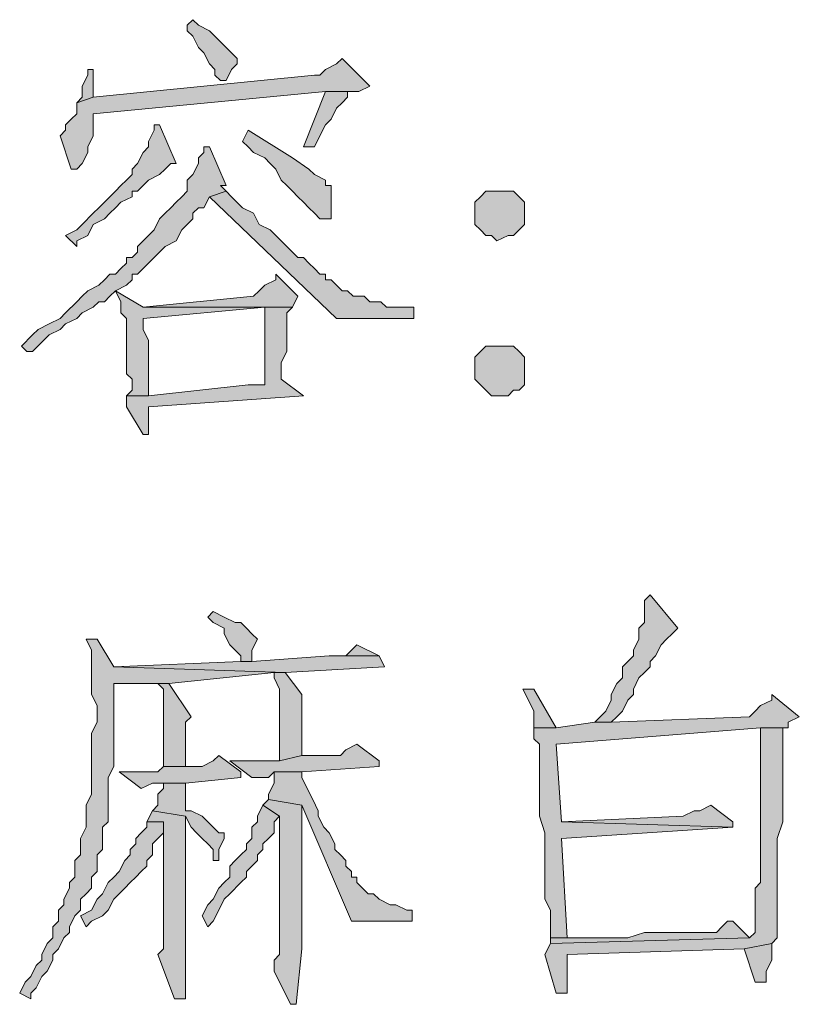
# Model space of a CAD drawing. Extents: x 566443 to 590371, y 3845226 to 3876576.
# Tile 44 of 221: x 586445.31 to 586451.28, y 3853877.87 to 3853885.41. Entities that reach past the tile are written whole.
import ezdxf

# ---------------------------------------------------------------- set-up
doc = ezdxf.new("R2010")
doc.units = 0
doc.layers.add('C00-00-00', color=7, linetype='CONTINUOUS')

msp = doc.modelspace()

# ---------------------------------------------------------------- hatches: boundary and pattern name
at = {"layer": 'C00-00-00'}
h = msp.add_hatch(color=256, dxfattribs=at)
h.dxf.hatch_style = 2
h.paths.add_polyline_path([(586446.6326, 3853885.4069), (586446.5902, 3853885.3646), (586446.5902, 3853885.3223), (586446.6326, 3853885.2799), (586446.6749, 3853885.1953), (586446.7172, 3853885.1529), (586446.7596, 3853885.0683), (586446.8019, 3853885.0259), (586446.8019, 3853884.9836), (586446.8442, 3853884.9413), (586446.8866, 3853884.9413), (586446.9289, 3853885.0259), (586446.9712, 3853885.0683), (586446.9712, 3853885.1106), (586446.9289, 3853885.1529), (586446.8866, 3853885.1953), (586446.8442, 3853885.2376), (586446.8019, 3853885.2799), (586446.7596, 3853885.3223), (586446.6749, 3853885.3646)])
h = msp.add_hatch(color=256, dxfattribs=at)
h.dxf.hatch_style = 2
h.paths.add_polyline_path([(586447.7756, 3853885.1106), (586447.7332, 3853885.0683), (586447.6486, 3853885.0259), (586447.6062, 3853884.9836), (586447.5639, 3853884.9836), (586445.8706, 3853884.8143), (586445.7436, 3853884.7719), (586445.7436, 3853884.6873), (586445.7012, 3853884.6449), (586445.6589, 3853884.6026), (586445.6589, 3853884.5603), (586445.6166, 3853884.5179), (586445.7012, 3853884.2639), (586445.7436, 3853884.2639), (586445.7859, 3853884.3063), (586445.8282, 3853884.3909), (586445.8282, 3853884.4333), (586445.8706, 3853884.5179), (586445.8706, 3853884.6873), (586447.6486, 3853884.8566), (586447.9026, 3853884.8566), (586447.9872, 3853884.8989)])
h = msp.add_hatch(color=256, dxfattribs=at)
h.dxf.hatch_style = 2
h.paths.add_polyline_path([(586445.8706, 3853885.0259), (586445.8282, 3853885.0259), (586445.8282, 3853884.9836), (586445.7859, 3853884.8989), (586445.7859, 3853884.8143), (586445.7436, 3853884.7719), (586445.8706, 3853884.8143)])
h = msp.add_hatch(color=256, dxfattribs=at)
h.dxf.hatch_style = 2
h.paths.add_polyline_path([(586447.9026, 3853884.8566), (586447.6486, 3853884.8566), (586447.4792, 3853884.4333), (586447.5639, 3853884.4333), (586447.6062, 3853884.5179), (586447.6486, 3853884.6026), (586447.6909, 3853884.6449), (586447.7332, 3853884.7296), (586447.7756, 3853884.7719), (586447.8179, 3853884.8143), (586447.8179, 3853884.8566)])
h = msp.add_hatch(color=256, dxfattribs=at)
h.dxf.hatch_style = 2
h.paths.add_polyline_path([(586446.3786, 3853884.6026), (586446.3362, 3853884.6026), (586446.3362, 3853884.5603), (586446.2939, 3853884.4756), (586446.2939, 3853884.4333), (586446.2516, 3853884.3909), (586446.2092, 3853884.3063), (586446.1669, 3853884.2639), (586446.1669, 3853884.2216), (586446.1246, 3853884.1793), (586446.0822, 3853884.1369), (586446.0399, 3853884.0946), (586445.9976, 3853884.0523), (586445.9552, 3853884.0099), (586445.9129, 3853883.9676), (586445.8706, 3853883.9253), (586445.7859, 3853883.8406), (586445.7436, 3853883.7983), (586445.6589, 3853883.7559), (586445.7436, 3853883.6713), (586445.7436, 3853883.7136), (586445.8282, 3853883.7559), (586445.8706, 3853883.8406), (586445.9552, 3853883.8829), (586445.9976, 3853883.9253), (586446.0399, 3853883.9676), (586446.0822, 3853884.0099), (586446.1669, 3853884.0523), (586446.1669, 3853884.0946), (586446.2092, 3853884.0946), (586446.2516, 3853884.1369), (586446.2939, 3853884.1793), (586446.3786, 3853884.2216), (586446.4209, 3853884.2639), (586446.4632, 3853884.3063), (586446.5056, 3853884.3063)])
h = msp.add_hatch(color=256, dxfattribs=at)
h.dxf.hatch_style = 2
h.paths.add_polyline_path([(586447.0559, 3853884.5603), (586447.0136, 3853884.4756), (586447.0559, 3853884.4333), (586447.0982, 3853884.3909), (586447.1829, 3853884.3486), (586447.2252, 3853884.3063), (586447.2676, 3853884.2639), (586447.3099, 3853884.1793), (586447.3522, 3853884.1369), (586447.3946, 3853884.0946), (586447.4369, 3853884.0523), (586447.4792, 3853884.0099), (586447.5216, 3853883.9676), (586447.5639, 3853883.9253), (586447.6062, 3853883.8829), (586447.6909, 3853883.8829), (586447.6909, 3853883.9676), (586447.6909, 3853884.1369), (586447.6486, 3853884.1369), (586447.6486, 3853884.1793), (586447.5639, 3853884.2216), (586447.5216, 3853884.2639), (586447.3946, 3853884.3486)])
h = msp.add_hatch(color=256, dxfattribs=at)
h.dxf.hatch_style = 2
h.paths.add_polyline_path([(586446.7596, 3853884.4333), (586446.7172, 3853884.4333), (586446.7172, 3853884.3909), (586446.6749, 3853884.3486), (586446.6749, 3853884.3063), (586446.6326, 3853884.2216), (586446.5902, 3853884.1793), (586446.5902, 3853884.0946), (586446.5479, 3853884.0523), (586446.5056, 3853884.0099), (586446.4632, 3853883.9676), (586446.4209, 3853883.9253), (586446.3786, 3853883.8829), (586446.3362, 3853883.7983), (586446.2939, 3853883.7559), (586446.2516, 3853883.7136), (586446.2092, 3853883.6713), (586446.2092, 3853883.6289), (586446.1669, 3853883.5866), (586446.1246, 3853883.5866), (586446.1246, 3853883.5443), (586446.0822, 3853883.5019), (586446.0399, 3853883.4596), (586445.9976, 3853883.4596), (586445.9552, 3853883.4173), (586445.9129, 3853883.3749), (586445.8282, 3853883.3326), (586445.7859, 3853883.2903), (586445.7436, 3853883.2479), (586445.6589, 3853883.1633), (586445.6166, 3853883.1209), (586445.5319, 3853883.0786), (586445.4472, 3853883.0363), (586445.4049, 3853882.9939), (586445.3202, 3853882.9093), (586445.3626, 3853882.8669), (586445.4049, 3853882.8669), (586445.4896, 3853882.9516), (586445.5319, 3853882.9939), (586445.6166, 3853883.0363), (586445.6589, 3853883.0786), (586445.7436, 3853883.1209), (586445.7859, 3853883.1633), (586445.8706, 3853883.2056), (586445.9129, 3853883.2479), (586445.9552, 3853883.2479), (586445.9976, 3853883.2903), (586446.0399, 3853883.3326), (586446.1246, 3853883.3749), (586446.1669, 3853883.4173), (586446.1669, 3853883.4596), (586446.2092, 3853883.4596), (586446.2516, 3853883.5019), (586446.2939, 3853883.5443), (586446.3362, 3853883.5866), (586446.3786, 3853883.6289), (586446.4209, 3853883.6713), (586446.5056, 3853883.7136), (586446.5479, 3853883.7983), (586446.5902, 3853883.8406), (586446.6326, 3853883.8829), (586446.6326, 3853883.9253), (586446.6749, 3853883.9676), (586446.7172, 3853883.9676), (586446.7596, 3853884.0523), (586446.8866, 3853884.0946), (586446.8442, 3853884.1369), (586446.8866, 3853884.1369)])
h = msp.add_hatch(color=256, dxfattribs=at)
h.dxf.hatch_style = 2
h.paths.add_polyline_path([(586446.8866, 3853884.0946), (586446.7596, 3853884.0523), (586447.7332, 3853883.1209), (586448.3259, 3853883.1209), (586448.3259, 3853883.2056), (586448.1142, 3853883.2056), (586448.0719, 3853883.2479), (586447.9872, 3853883.2479), (586447.9449, 3853883.2903), (586447.8602, 3853883.2903), (586447.8179, 3853883.3326), (586447.7756, 3853883.3326), (586447.7332, 3853883.3749), (586447.6909, 3853883.4173), (586447.6486, 3853883.4173), (586447.6486, 3853883.4596), (586447.6062, 3853883.4596), (586447.5639, 3853883.5019), (586447.5216, 3853883.5443), (586447.4792, 3853883.5866), (586447.4369, 3853883.5866), (586447.3946, 3853883.6289), (586447.3099, 3853883.7136), (586447.2676, 3853883.7559), (586447.2252, 3853883.7983), (586447.1406, 3853883.8406), (586447.0982, 3853883.9253), (586447.0136, 3853883.9676), (586446.9289, 3853884.0523)])
h = msp.add_hatch(color=256, dxfattribs=at)
h.dxf.hatch_style = 2
h.paths.add_polyline_path([(586448.9609, 3853884.0946), (586448.8762, 3853884.0946), (586448.8339, 3853884.0523), (586448.7916, 3853884.0099), (586448.7916, 3853883.8406), (586448.8339, 3853883.7983), (586448.8762, 3853883.7559), (586448.9186, 3853883.7559), (586448.9609, 3853883.7136), (586449.0456, 3853883.7559), (586449.0879, 3853883.7559), (586449.1302, 3853883.7983), (586449.1726, 3853883.8406), (586449.1726, 3853884.0099), (586449.1302, 3853884.0523), (586449.0879, 3853884.0946)])
h = msp.add_hatch(color=256, dxfattribs=at)
h.dxf.hatch_style = 2
h.paths.add_polyline_path([(586447.2676, 3853883.4596), (586447.2676, 3853883.4173), (586447.1829, 3853883.3749), (586447.1406, 3853883.3326), (586447.0982, 3853883.2903), (586446.2516, 3853883.2056), (586447.3946, 3853883.2056), (586447.4369, 3853883.2903)])
h = msp.add_hatch(color=256, dxfattribs=at)
h.dxf.hatch_style = 2
h.paths.add_polyline_path([(586446.0399, 3853883.3326), (586446.0822, 3853883.2479), (586446.0822, 3853883.1633), (586446.1246, 3853883.1209), (586446.1246, 3853882.6976), (586446.1669, 3853882.6553), (586446.1669, 3853882.5706), (586446.1246, 3853882.5283), (586446.2939, 3853882.5283), (586446.2939, 3853882.5706), (586446.2939, 3853882.9516), (586446.2516, 3853883.0363), (586446.2516, 3853883.1209), (586447.1829, 3853883.2056), (586447.3946, 3853883.2056), (586446.2516, 3853883.2056)])
h = msp.add_hatch(color=256, dxfattribs=at)
h.dxf.hatch_style = 2
h.paths.add_polyline_path([(586447.3946, 3853883.2056), (586447.1829, 3853883.2056), (586447.1829, 3853882.6129), (586447.0559, 3853882.6129), (586446.2939, 3853882.5283), (586446.1246, 3853882.5283), (586446.1246, 3853882.4436), (586446.2516, 3853882.2319), (586446.2939, 3853882.2319), (586446.2939, 3853882.2743), (586446.2939, 3853882.4436), (586447.4792, 3853882.5283), (586447.3099, 3853882.6553), (586447.3099, 3853882.7823), (586447.3522, 3853882.8669), (586447.3522, 3853883.1633)])
h = msp.add_hatch(color=256, dxfattribs=at)
h.dxf.hatch_style = 2
h.paths.add_polyline_path([(586449.0032, 3853882.9093), (586448.8762, 3853882.9093), (586448.8339, 3853882.8669), (586448.7916, 3853882.8246), (586448.7916, 3853882.6553), (586448.8339, 3853882.6129), (586448.8762, 3853882.5706), (586448.9186, 3853882.5283), (586449.0456, 3853882.5283), (586449.0879, 3853882.5706), (586449.1302, 3853882.5706), (586449.1726, 3853882.6129), (586449.1726, 3853882.8246), (586449.1302, 3853882.8669), (586449.0879, 3853882.9093)])
h = msp.add_hatch(color=256, dxfattribs=at)
h.dxf.hatch_style = 2
h.paths.add_polyline_path([(586450.1329, 3853881.0043), (586450.0906, 3853880.9619), (586450.0906, 3853880.7926), (586450.0483, 3853880.7503), (586450.0483, 3853880.6656), (586450.0059, 3853880.5809), (586450.0059, 3853880.5386), (586449.9636, 3853880.4963), (586449.9213, 3853880.4539), (586449.9213, 3853880.3693), (586449.8789, 3853880.3269), (586449.8366, 3853880.2423), (586449.8366, 3853880.1999), (586449.7943, 3853880.1153), (586449.7519, 3853880.0729), (586449.7096, 3853880.0306), (586449.8366, 3853880.0306), (586449.8789, 3853880.0729), (586449.9213, 3853880.1153), (586449.9636, 3853880.1999), (586450.0059, 3853880.2423), (586450.0059, 3853880.2846), (586450.0483, 3853880.3693), (586450.0906, 3853880.4116), (586450.1329, 3853880.4539), (586450.1329, 3853880.4963), (586450.1753, 3853880.5386), (586450.2176, 3853880.6233), (586450.2599, 3853880.6656), (586450.3023, 3853880.7079), (586450.3446, 3853880.7503)])
h = msp.add_hatch(color=256, dxfattribs=at)
h.dxf.hatch_style = 2
h.paths.add_polyline_path([(586446.7886, 3853880.8773), (586446.7463, 3853880.8349), (586446.7886, 3853880.7926), (586446.8733, 3853880.7503), (586446.8733, 3853880.7079), (586446.9156, 3853880.6233), (586446.9579, 3853880.5809), (586447.0003, 3853880.5386), (586447.0003, 3853880.4963), (586447.0849, 3853880.4963), (586447.0849, 3853880.5809), (586447.1273, 3853880.6656), (586447.0849, 3853880.7079), (586447.0426, 3853880.7503), (586447.0003, 3853880.7926), (586446.9579, 3853880.7926), (586446.8733, 3853880.8349)])
h = msp.add_hatch(color=256, dxfattribs=at)
h.dxf.hatch_style = 2
h.paths.add_polyline_path([(586445.8996, 3853880.6656), (586445.8149, 3853880.6656), (586445.8573, 3853880.5809), (586445.8573, 3853880.2423), (586445.8996, 3853880.1576), (586445.8996, 3853880.0306), (586445.8573, 3853879.9459), (586445.8573, 3853879.4803), (586445.8149, 3853879.3956), (586445.8149, 3853879.2263), (586445.7726, 3853879.1416), (586445.7726, 3853879.0993), (586445.7726, 3853879.0146), (586445.7303, 3853878.9723), (586445.7303, 3853878.8453), (586445.6879, 3853878.8029), (586445.6879, 3853878.7606), (586445.6456, 3853878.6759), (586445.6456, 3853878.6336), (586445.6033, 3853878.5913), (586445.6033, 3853878.5066), (586445.5609, 3853878.4643), (586445.5609, 3853878.3796), (586445.5186, 3853878.3373), (586445.4763, 3853878.2526), (586445.4763, 3853878.2103), (586445.4339, 3853878.1679), (586445.3916, 3853878.0833), (586445.3493, 3853878.0409), (586445.3069, 3853877.9563), (586445.3916, 3853877.9139), (586445.3916, 3853877.9563), (586445.4339, 3853877.9986), (586445.4763, 3853878.0833), (586445.5186, 3853878.1256), (586445.5609, 3853878.2103), (586445.5609, 3853878.2526), (586445.6033, 3853878.2949), (586445.6456, 3853878.3796), (586445.6879, 3853878.4219), (586445.6879, 3853878.4643), (586445.7303, 3853878.5489), (586445.7726, 3853878.5913), (586445.7726, 3853878.6759), (586445.8149, 3853878.7183), (586445.8573, 3853878.7606), (586445.8573, 3853878.8453), (586445.8996, 3853878.8876), (586445.8996, 3853879.0146), (586445.9419, 3853879.0569), (586445.9419, 3853879.2263), (586445.9843, 3853879.2686), (586445.9843, 3853879.6073), (586446.0266, 3853879.6919), (586446.0266, 3853880.3269), (586446.3653, 3853880.3269), (586446.4499, 3853880.3269), (586447.2543, 3853880.4116), (586447.3389, 3853880.4116), (586446.0266, 3853880.4539)])
h = msp.add_hatch(color=256, dxfattribs=at)
h.dxf.hatch_style = 2
h.paths.add_polyline_path([(586447.8893, 3853880.6233), (586447.8469, 3853880.5809), (586447.8046, 3853880.5386), (586447.7623, 3853880.5386), (586448.0586, 3853880.5386)])
h = msp.add_hatch(color=256, dxfattribs=at)
h.dxf.hatch_style = 2
h.paths.add_polyline_path([(586447.6776, 3853880.5386), (586447.0849, 3853880.4963), (586447.0003, 3853880.4963), (586446.0266, 3853880.4539), (586447.3389, 3853880.4116), (586448.1009, 3853880.4539), (586448.0586, 3853880.5386)])
h = msp.add_hatch(color=256, dxfattribs=at)
h.dxf.hatch_style = 2
h.paths.add_polyline_path([(586447.3389, 3853880.4116), (586447.2543, 3853880.4116), (586447.2543, 3853880.3693), (586447.2966, 3853880.2846), (586447.2966, 3853879.7343), (586447.4659, 3853879.7766), (586447.4659, 3853880.0306), (586447.4659, 3853880.2423)])
h = msp.add_hatch(color=256, dxfattribs=at)
h.dxf.hatch_style = 2
h.paths.add_polyline_path([(586446.4499, 3853880.3269), (586446.3653, 3853880.3269), (586446.4076, 3853880.2846), (586446.4076, 3853879.6919), (586446.5769, 3853879.6919), (586446.5769, 3853879.9883), (586446.5769, 3853880.0306), (586446.6193, 3853880.0729)])
h = msp.add_hatch(color=256, dxfattribs=at)
h.dxf.hatch_style = 2
h.paths.add_polyline_path([(586449.2439, 3853880.2846), (586449.1593, 3853880.2846), (586449.2016, 3853880.1999), (586449.2439, 3853880.1153), (586449.2439, 3853879.9883), (586449.4133, 3853879.9883)])
h = msp.add_hatch(color=256, dxfattribs=at)
h.dxf.hatch_style = 2
h.paths.add_polyline_path([(586451.0643, 3853880.2423), (586451.0643, 3853880.1999), (586450.9796, 3853880.1576), (586450.9373, 3853880.1153), (586450.8949, 3853880.0729), (586449.8366, 3853880.0306), (586449.7096, 3853880.0306), (586449.4133, 3853879.9883), (586449.2439, 3853879.9883), (586449.2439, 3853879.9459), (586449.2439, 3853879.9036), (586449.2863, 3853879.8613), (586449.2863, 3853879.3109), (586449.3286, 3853879.1839), (586449.3286, 3853878.8453), (586449.3286, 3853878.7606), (586449.3286, 3853878.6759), (586449.3709, 3853878.5913), (586449.3709, 3853878.3796), (586449.4979, 3853878.3796), (586449.4556, 3853879.1416), (586450.7679, 3853879.2263), (586449.4556, 3853879.2686), (586449.4133, 3853879.8613), (586450.9796, 3853879.9883), (586451.1913, 3853879.9883), (586451.1913, 3853880.0306), (586451.2759, 3853880.0729)])
h = msp.add_hatch(color=256, dxfattribs=at)
h.dxf.hatch_style = 2
h.paths.add_polyline_path([(586451.1489, 3853879.9883), (586450.9796, 3853879.9883), (586450.9796, 3853879.8613), (586450.9796, 3853878.8029), (586450.9373, 3853878.7606), (586450.9373, 3853878.4219), (586450.8949, 3853878.3796), (586449.3709, 3853878.3373), (586449.3286, 3853878.2526), (586449.4133, 3853877.9563), (586449.4979, 3853877.9563), (586449.4979, 3853878.2526), (586450.8526, 3853878.2949), (586451.0643, 3853878.3373), (586451.1066, 3853878.3796), (586451.1066, 3853879.1416), (586451.1489, 3853879.2686)])
h = msp.add_hatch(color=256, dxfattribs=at)
h.dxf.hatch_style = 2
h.paths.add_polyline_path([(586447.8893, 3853879.8613), (586447.8046, 3853879.8189), (586447.7623, 3853879.7766), (586447.4659, 3853879.7766), (586447.2966, 3853879.7343), (586446.9156, 3853879.7343), (586447.0849, 3853879.6073), (586447.2119, 3853879.6073), (586447.2543, 3853879.6496), (586447.4659, 3853879.6496), (586448.0586, 3853879.6919), (586448.0586, 3853879.7343)])
h = msp.add_hatch(color=256, dxfattribs=at)
h.dxf.hatch_style = 2
h.paths.add_polyline_path([(586446.8309, 3853879.7766), (586446.7886, 3853879.7343), (586446.7039, 3853879.6919), (586446.4076, 3853879.6919), (586446.3653, 3853879.6496), (586446.0689, 3853879.6496), (586446.2383, 3853879.5226), (586446.3229, 3853879.5649), (586446.5769, 3853879.5649), (586447.0003, 3853879.6073), (586447.0003, 3853879.6496)])
h = msp.add_hatch(color=256, dxfattribs=at)
h.dxf.hatch_style = 2
h.paths.add_polyline_path([(586447.4659, 3853879.6496), (586447.2543, 3853879.6496), (586447.2543, 3853879.5649), (586447.2119, 3853879.4803), (586447.2119, 3853879.4379), (586447.4659, 3853879.3956), (586447.8469, 3853878.5066), (586448.3126, 3853878.5066), (586448.3126, 3853878.5913), (586448.2703, 3853878.5913), (586448.1856, 3853878.6336), (586448.1433, 3853878.6336), (586448.0586, 3853878.6759), (586448.0163, 3853878.7183), (586447.9739, 3853878.7183), (586447.9316, 3853878.7606), (586447.8893, 3853878.8029), (586447.8893, 3853878.8453), (586447.8469, 3853878.8453), (586447.8469, 3853878.8876), (586447.8046, 3853878.9299), (586447.8046, 3853878.9723), (586447.7623, 3853879.0146), (586447.7199, 3853879.0569), (586447.7199, 3853879.0993), (586447.6776, 3853879.1839), (586447.6353, 3853879.2263), (586447.5929, 3853879.3109), (586447.5929, 3853879.3533), (586447.5506, 3853879.4379), (586447.5083, 3853879.5226), (586447.4659, 3853879.6073)])
h = msp.add_hatch(color=256, dxfattribs=at)
h.dxf.hatch_style = 2
h.paths.add_polyline_path([(586446.5769, 3853879.5649), (586446.4076, 3853879.5649), (586446.4076, 3853879.5226), (586446.3653, 3853879.4803), (586446.3653, 3853879.3956), (586446.3229, 3853879.3533), (586446.5769, 3853879.3109), (586446.6193, 3853879.2263), (586446.6616, 3853879.1839), (586446.7039, 3853879.1416), (586446.7463, 3853879.0993), (586446.7886, 3853879.0569), (586446.7886, 3853878.9723), (586446.8309, 3853878.9723), (586446.8309, 3853879.0569), (586446.8733, 3853879.1416), (586446.8733, 3853879.1839), (586446.8309, 3853879.1839), (586446.7886, 3853879.2263), (586446.7463, 3853879.2686), (586446.7039, 3853879.3109), (586446.6193, 3853879.3533), (586446.5769, 3853879.3533), (586446.5769, 3853879.4379), (586446.5769, 3853879.5226)])
h = msp.add_hatch(color=256, dxfattribs=at)
h.dxf.hatch_style = 2
h.paths.add_polyline_path([(586447.1696, 3853879.3956), (586447.1273, 3853879.3109), (586447.1273, 3853879.2686), (586447.0849, 3853879.2263), (586447.0849, 3853879.1416), (586447.0426, 3853879.0993), (586447.0426, 3853879.0569), (586447.0003, 3853879.0146), (586446.9579, 3853878.9723), (586446.9156, 3853878.9299), (586446.9156, 3853878.8453), (586446.8733, 3853878.8029), (586446.8309, 3853878.7606), (586446.7886, 3853878.6759), (586446.7463, 3853878.6336), (586446.7039, 3853878.5489), (586446.7463, 3853878.4643), (586446.7886, 3853878.5066), (586446.8309, 3853878.5913), (586446.8733, 3853878.6759), (586446.9156, 3853878.7183), (586447.0003, 3853878.8029), (586447.0426, 3853878.8453), (586447.0426, 3853878.8876), (586447.0849, 3853878.9299), (586447.1273, 3853878.9723), (586447.1273, 3853879.0146), (586447.1696, 3853879.0569), (586447.1696, 3853879.0993), (586447.2119, 3853879.1416), (586447.2543, 3853879.1839), (586447.2543, 3853879.2686), (586447.2966, 3853879.3109)])
h = msp.add_hatch(color=256, dxfattribs=at)
h.dxf.hatch_style = 2
h.paths.add_polyline_path([(586447.2119, 3853879.4379), (586447.1696, 3853879.3956), (586447.2966, 3853879.3109), (586447.2966, 3853878.2526), (586447.2543, 3853878.2103), (586447.2543, 3853878.1256), (586447.3813, 3853877.8716), (586447.4236, 3853877.8716), (586447.4659, 3853878.2949), (586447.4659, 3853878.3796), (586447.4659, 3853878.5066), (586447.4659, 3853879.3956)])
h = msp.add_hatch(color=256, dxfattribs=at)
h.dxf.hatch_style = 2
h.paths.add_polyline_path([(586450.5986, 3853879.3956), (586450.5139, 3853879.3533), (586450.4716, 3853879.3533), (586450.3869, 3853879.3109), (586449.4556, 3853879.2686), (586450.7679, 3853879.2263), (586450.7679, 3853879.2686)])
h = msp.add_hatch(color=256, dxfattribs=at)
h.dxf.hatch_style = 2
h.paths.add_polyline_path([(586446.3229, 3853879.3533), (586446.2806, 3853879.2686), (586446.4076, 3853879.2686), (586446.4076, 3853879.1839), (586446.4076, 3853878.2949), (586446.3653, 3853878.2526), (586446.4923, 3853877.9139), (586446.5769, 3853877.9139), (586446.5769, 3853877.9563), (586446.5769, 3853878.0833), (586446.5769, 3853878.1256), (586446.5769, 3853879.3109)])
h = msp.add_hatch(color=256, dxfattribs=at)
h.dxf.hatch_style = 2
h.paths.add_polyline_path([(586446.2806, 3853879.2686), (586446.2806, 3853879.2263), (586446.2383, 3853879.1839), (586446.1959, 3853879.1416), (586446.1959, 3853879.0993), (586446.1536, 3853879.0569), (586446.1536, 3853879.0146), (586446.1113, 3853878.9723), (586446.0689, 3853878.8876), (586446.0266, 3853878.8453), (586445.9843, 3853878.8029), (586445.9419, 3853878.7183), (586445.8996, 3853878.6759), (586445.8573, 3853878.5913), (586445.7726, 3853878.5489), (586445.8149, 3853878.4643), (586445.8573, 3853878.5066), (586445.9419, 3853878.5489), (586445.9843, 3853878.5913), (586446.0266, 3853878.6759), (586446.0689, 3853878.7183), (586446.1113, 3853878.7606), (586446.1536, 3853878.8029), (586446.1959, 3853878.8453), (586446.2383, 3853878.8876), (586446.2806, 3853878.9299), (586446.2806, 3853878.9723), (586446.3229, 3853879.0146), (586446.3229, 3853879.0993), (586446.3653, 3853879.1416), (586446.4076, 3853879.1839), (586446.4076, 3853879.2686)])
h = msp.add_hatch(color=256, dxfattribs=at)
h.dxf.hatch_style = 2
h.paths.add_polyline_path([(586450.7679, 3853878.5066), (586450.7256, 3853878.5066), (586450.6833, 3853878.4643), (586450.6409, 3853878.4219), (586450.0906, 3853878.4219), (586449.9636, 3853878.3796), (586449.3709, 3853878.3796), (586449.3709, 3853878.3373), (586450.8949, 3853878.3796)])
h = msp.add_hatch(color=256, dxfattribs=at)
h.dxf.hatch_style = 2
h.paths.add_polyline_path([(586451.0643, 3853878.3373), (586450.8526, 3853878.2949), (586450.9373, 3853878.0409), (586451.0219, 3853878.0409), (586451.0219, 3853878.1256), (586451.0643, 3853878.2103)])

# ---------------------------------------------------------------- linework, layer by layer
at = {"layer": 'C00-00-00', "lineweight": 0}
for points in [[(586446.6326, 3853885.4069), (586446.5902, 3853885.3646), (586446.5902, 3853885.3223), (586446.6326, 3853885.2799), (586446.6749, 3853885.1953), (586446.7172, 3853885.1529), (586446.7596, 3853885.0683), (586446.8019, 3853885.0259), (586446.8019, 3853884.9836), (586446.8442, 3853884.9413), (586446.8866, 3853884.9413), (586446.9289, 3853885.0259), (586446.9712, 3853885.0683), (586446.9712, 3853885.1106), (586446.9289, 3853885.1529), (586446.8866, 3853885.1953), (586446.8442, 3853885.2376), (586446.8019, 3853885.2799), (586446.7596, 3853885.3223), (586446.6749, 3853885.3646)], [(586447.7756, 3853885.1106), (586447.7332, 3853885.0683), (586447.6486, 3853885.0259), (586447.6062, 3853884.9836), (586447.5639, 3853884.9836), (586445.8706, 3853884.8143), (586445.7436, 3853884.7719), (586445.7436, 3853884.6873), (586445.7012, 3853884.6449), (586445.6589, 3853884.6026), (586445.6589, 3853884.5603), (586445.6166, 3853884.5179), (586445.7012, 3853884.2639), (586445.7436, 3853884.2639), (586445.7859, 3853884.3063), (586445.8282, 3853884.3909), (586445.8282, 3853884.4333), (586445.8706, 3853884.5179), (586445.8706, 3853884.6873), (586447.6486, 3853884.8566), (586447.9026, 3853884.8566), (586447.9872, 3853884.8989)], [(586445.8706, 3853885.0259), (586445.8282, 3853885.0259), (586445.8282, 3853884.9836), (586445.7859, 3853884.8989), (586445.7859, 3853884.8143), (586445.7436, 3853884.7719), (586445.8706, 3853884.8143)], [(586447.9026, 3853884.8566), (586447.6486, 3853884.8566), (586447.4792, 3853884.4333), (586447.5639, 3853884.4333), (586447.6062, 3853884.5179), (586447.6486, 3853884.6026), (586447.6909, 3853884.6449), (586447.7332, 3853884.7296), (586447.7756, 3853884.7719), (586447.8179, 3853884.8143), (586447.8179, 3853884.8566)], [(586446.3786, 3853884.6026), (586446.3362, 3853884.6026), (586446.3362, 3853884.5603), (586446.2939, 3853884.4756), (586446.2939, 3853884.4333), (586446.2516, 3853884.3909), (586446.2092, 3853884.3063), (586446.1669, 3853884.2639), (586446.1669, 3853884.2216), (586446.1246, 3853884.1793), (586446.0822, 3853884.1369), (586446.0399, 3853884.0946), (586445.9976, 3853884.0523), (586445.9552, 3853884.0099), (586445.9129, 3853883.9676), (586445.8706, 3853883.9253), (586445.7859, 3853883.8406), (586445.7436, 3853883.7983), (586445.6589, 3853883.7559), (586445.7436, 3853883.6713), (586445.7436, 3853883.7136), (586445.8282, 3853883.7559), (586445.8706, 3853883.8406), (586445.9552, 3853883.8829), (586445.9976, 3853883.9253), (586446.0399, 3853883.9676), (586446.0822, 3853884.0099), (586446.1669, 3853884.0523), (586446.1669, 3853884.0946), (586446.2092, 3853884.0946), (586446.2516, 3853884.1369), (586446.2939, 3853884.1793), (586446.3786, 3853884.2216), (586446.4209, 3853884.2639), (586446.4632, 3853884.3063), (586446.5056, 3853884.3063)], [(586447.0559, 3853884.5603), (586447.0136, 3853884.4756), (586447.0559, 3853884.4333), (586447.0982, 3853884.3909), (586447.1829, 3853884.3486), (586447.2252, 3853884.3063), (586447.2676, 3853884.2639), (586447.3099, 3853884.1793), (586447.3522, 3853884.1369), (586447.3946, 3853884.0946), (586447.4369, 3853884.0523), (586447.4792, 3853884.0099), (586447.5216, 3853883.9676), (586447.5639, 3853883.9253), (586447.6062, 3853883.8829), (586447.6909, 3853883.8829), (586447.6909, 3853883.9676), (586447.6909, 3853884.1369), (586447.6486, 3853884.1369), (586447.6486, 3853884.1793), (586447.5639, 3853884.2216), (586447.5216, 3853884.2639), (586447.3946, 3853884.3486)], [(586446.7596, 3853884.4333), (586446.7172, 3853884.4333), (586446.7172, 3853884.3909), (586446.6749, 3853884.3486), (586446.6749, 3853884.3063), (586446.6326, 3853884.2216), (586446.5902, 3853884.1793), (586446.5902, 3853884.0946), (586446.5479, 3853884.0523), (586446.5056, 3853884.0099), (586446.4632, 3853883.9676), (586446.4209, 3853883.9253), (586446.3786, 3853883.8829), (586446.3362, 3853883.7983), (586446.2939, 3853883.7559), (586446.2516, 3853883.7136), (586446.2092, 3853883.6713), (586446.2092, 3853883.6289), (586446.1669, 3853883.5866), (586446.1246, 3853883.5866), (586446.1246, 3853883.5443), (586446.0822, 3853883.5019), (586446.0399, 3853883.4596), (586445.9976, 3853883.4596), (586445.9552, 3853883.4173), (586445.9129, 3853883.3749), (586445.8282, 3853883.3326), (586445.7859, 3853883.2903), (586445.7436, 3853883.2479), (586445.6589, 3853883.1633), (586445.6166, 3853883.1209), (586445.5319, 3853883.0786), (586445.4472, 3853883.0363), (586445.4049, 3853882.9939), (586445.3202, 3853882.9093), (586445.3626, 3853882.8669), (586445.4049, 3853882.8669), (586445.4896, 3853882.9516), (586445.5319, 3853882.9939), (586445.6166, 3853883.0363), (586445.6589, 3853883.0786), (586445.7436, 3853883.1209), (586445.7859, 3853883.1633), (586445.8706, 3853883.2056), (586445.9129, 3853883.2479), (586445.9552, 3853883.2479), (586445.9976, 3853883.2903), (586446.0399, 3853883.3326), (586446.1246, 3853883.3749), (586446.1669, 3853883.4173), (586446.1669, 3853883.4596), (586446.2092, 3853883.4596), (586446.2516, 3853883.5019), (586446.2939, 3853883.5443), (586446.3362, 3853883.5866), (586446.3786, 3853883.6289), (586446.4209, 3853883.6713), (586446.5056, 3853883.7136), (586446.5479, 3853883.7983), (586446.5902, 3853883.8406), (586446.6326, 3853883.8829), (586446.6326, 3853883.9253), (586446.6749, 3853883.9676), (586446.7172, 3853883.9676), (586446.7596, 3853884.0523), (586446.8866, 3853884.0946), (586446.8442, 3853884.1369), (586446.8866, 3853884.1369)], [(586446.8866, 3853884.0946), (586446.7596, 3853884.0523), (586447.7332, 3853883.1209), (586448.3259, 3853883.1209), (586448.3259, 3853883.2056), (586448.1142, 3853883.2056), (586448.0719, 3853883.2479), (586447.9872, 3853883.2479), (586447.9449, 3853883.2903), (586447.8602, 3853883.2903), (586447.8179, 3853883.3326), (586447.7756, 3853883.3326), (586447.7332, 3853883.3749), (586447.6909, 3853883.4173), (586447.6486, 3853883.4173), (586447.6486, 3853883.4596), (586447.6062, 3853883.4596), (586447.5639, 3853883.5019), (586447.5216, 3853883.5443), (586447.4792, 3853883.5866), (586447.4369, 3853883.5866), (586447.3946, 3853883.6289), (586447.3099, 3853883.7136), (586447.2676, 3853883.7559), (586447.2252, 3853883.7983), (586447.1406, 3853883.8406), (586447.0982, 3853883.9253), (586447.0136, 3853883.9676), (586446.9289, 3853884.0523)], [(586448.9609, 3853884.0946), (586448.8762, 3853884.0946), (586448.8339, 3853884.0523), (586448.7916, 3853884.0099), (586448.7916, 3853883.8406), (586448.8339, 3853883.7983), (586448.8762, 3853883.7559), (586448.9186, 3853883.7559), (586448.9609, 3853883.7136), (586449.0456, 3853883.7559), (586449.0879, 3853883.7559), (586449.1302, 3853883.7983), (586449.1726, 3853883.8406), (586449.1726, 3853884.0099), (586449.1302, 3853884.0523), (586449.0879, 3853884.0946)], [(586447.2676, 3853883.4596), (586447.2676, 3853883.4173), (586447.1829, 3853883.3749), (586447.1406, 3853883.3326), (586447.0982, 3853883.2903), (586446.2516, 3853883.2056), (586447.3946, 3853883.2056), (586447.4369, 3853883.2903)], [(586446.0399, 3853883.3326), (586446.0822, 3853883.2479), (586446.0822, 3853883.1633), (586446.1246, 3853883.1209), (586446.1246, 3853882.6976), (586446.1669, 3853882.6553), (586446.1669, 3853882.5706), (586446.1246, 3853882.5283), (586446.2939, 3853882.5283), (586446.2939, 3853882.5706), (586446.2939, 3853882.9516), (586446.2516, 3853883.0363), (586446.2516, 3853883.1209), (586447.1829, 3853883.2056), (586447.3946, 3853883.2056), (586446.2516, 3853883.2056)], [(586447.3946, 3853883.2056), (586447.1829, 3853883.2056), (586447.1829, 3853882.6129), (586447.0559, 3853882.6129), (586446.2939, 3853882.5283), (586446.1246, 3853882.5283), (586446.1246, 3853882.4436), (586446.2516, 3853882.2319), (586446.2939, 3853882.2319), (586446.2939, 3853882.2743), (586446.2939, 3853882.4436), (586447.4792, 3853882.5283), (586447.3099, 3853882.6553), (586447.3099, 3853882.7823), (586447.3522, 3853882.8669), (586447.3522, 3853883.1633)], [(586449.0032, 3853882.9093), (586448.8762, 3853882.9093), (586448.8339, 3853882.8669), (586448.7916, 3853882.8246), (586448.7916, 3853882.6553), (586448.8339, 3853882.6129), (586448.8762, 3853882.5706), (586448.9186, 3853882.5283), (586449.0456, 3853882.5283), (586449.0879, 3853882.5706), (586449.1302, 3853882.5706), (586449.1726, 3853882.6129), (586449.1726, 3853882.8246), (586449.1302, 3853882.8669), (586449.0879, 3853882.9093)], [(586450.1329, 3853881.0043), (586450.0906, 3853880.9619), (586450.0906, 3853880.7926), (586450.0483, 3853880.7503), (586450.0483, 3853880.6656), (586450.0059, 3853880.5809), (586450.0059, 3853880.5386), (586449.9636, 3853880.4963), (586449.9213, 3853880.4539), (586449.9213, 3853880.3693), (586449.8789, 3853880.3269), (586449.8366, 3853880.2423), (586449.8366, 3853880.1999), (586449.7943, 3853880.1153), (586449.7519, 3853880.0729), (586449.7096, 3853880.0306), (586449.8366, 3853880.0306), (586449.8789, 3853880.0729), (586449.9213, 3853880.1153), (586449.9636, 3853880.1999), (586450.0059, 3853880.2423), (586450.0059, 3853880.2846), (586450.0483, 3853880.3693), (586450.0906, 3853880.4116), (586450.1329, 3853880.4539), (586450.1329, 3853880.4963), (586450.1753, 3853880.5386), (586450.2176, 3853880.6233), (586450.2599, 3853880.6656), (586450.3023, 3853880.7079), (586450.3446, 3853880.7503)], [(586446.7886, 3853880.8773), (586446.7463, 3853880.8349), (586446.7886, 3853880.7926), (586446.8733, 3853880.7503), (586446.8733, 3853880.7079), (586446.9156, 3853880.6233), (586446.9579, 3853880.5809), (586447.0003, 3853880.5386), (586447.0003, 3853880.4963), (586447.0849, 3853880.4963), (586447.0849, 3853880.5809), (586447.1273, 3853880.6656), (586447.0849, 3853880.7079), (586447.0426, 3853880.7503), (586447.0003, 3853880.7926), (586446.9579, 3853880.7926), (586446.8733, 3853880.8349)], [(586445.8996, 3853880.6656), (586445.8149, 3853880.6656), (586445.8573, 3853880.5809), (586445.8573, 3853880.2423), (586445.8996, 3853880.1576), (586445.8996, 3853880.0306), (586445.8573, 3853879.9459), (586445.8573, 3853879.4803), (586445.8149, 3853879.3956), (586445.8149, 3853879.2263), (586445.7726, 3853879.1416), (586445.7726, 3853879.0993), (586445.7726, 3853879.0146), (586445.7303, 3853878.9723), (586445.7303, 3853878.8453), (586445.6879, 3853878.8029), (586445.6879, 3853878.7606), (586445.6456, 3853878.6759), (586445.6456, 3853878.6336), (586445.6033, 3853878.5913), (586445.6033, 3853878.5066), (586445.5609, 3853878.4643), (586445.5609, 3853878.3796), (586445.5186, 3853878.3373), (586445.4763, 3853878.2526), (586445.4763, 3853878.2103), (586445.4339, 3853878.1679), (586445.3916, 3853878.0833), (586445.3493, 3853878.0409), (586445.3069, 3853877.9563), (586445.3916, 3853877.9139), (586445.3916, 3853877.9563), (586445.4339, 3853877.9986), (586445.4763, 3853878.0833), (586445.5186, 3853878.1256), (586445.5609, 3853878.2103), (586445.5609, 3853878.2526), (586445.6033, 3853878.2949), (586445.6456, 3853878.3796), (586445.6879, 3853878.4219), (586445.6879, 3853878.4643), (586445.7303, 3853878.5489), (586445.7726, 3853878.5913), (586445.7726, 3853878.6759), (586445.8149, 3853878.7183), (586445.8573, 3853878.7606), (586445.8573, 3853878.8453), (586445.8996, 3853878.8876), (586445.8996, 3853879.0146), (586445.9419, 3853879.0569), (586445.9419, 3853879.2263), (586445.9843, 3853879.2686), (586445.9843, 3853879.6073), (586446.0266, 3853879.6919), (586446.0266, 3853880.3269), (586446.3653, 3853880.3269), (586446.4499, 3853880.3269), (586447.2543, 3853880.4116), (586447.3389, 3853880.4116), (586446.0266, 3853880.4539)], [(586447.8893, 3853880.6233), (586447.8469, 3853880.5809), (586447.8046, 3853880.5386), (586447.7623, 3853880.5386), (586448.0586, 3853880.5386)], [(586447.6776, 3853880.5386), (586447.0849, 3853880.4963), (586447.0003, 3853880.4963), (586446.0266, 3853880.4539), (586447.3389, 3853880.4116), (586448.1009, 3853880.4539), (586448.0586, 3853880.5386)], [(586447.3389, 3853880.4116), (586447.2543, 3853880.4116), (586447.2543, 3853880.3693), (586447.2966, 3853880.2846), (586447.2966, 3853879.7343), (586447.4659, 3853879.7766), (586447.4659, 3853880.0306), (586447.4659, 3853880.2423)], [(586446.4499, 3853880.3269), (586446.3653, 3853880.3269), (586446.4076, 3853880.2846), (586446.4076, 3853879.6919), (586446.5769, 3853879.6919), (586446.5769, 3853879.9883), (586446.5769, 3853880.0306), (586446.6193, 3853880.0729)], [(586449.2439, 3853880.2846), (586449.1593, 3853880.2846), (586449.2016, 3853880.1999), (586449.2439, 3853880.1153), (586449.2439, 3853879.9883), (586449.4133, 3853879.9883)], [(586451.0643, 3853880.2423), (586451.0643, 3853880.1999), (586450.9796, 3853880.1576), (586450.9373, 3853880.1153), (586450.8949, 3853880.0729), (586449.8366, 3853880.0306), (586449.7096, 3853880.0306), (586449.4133, 3853879.9883), (586449.2439, 3853879.9883), (586449.2439, 3853879.9459), (586449.2439, 3853879.9036), (586449.2863, 3853879.8613), (586449.2863, 3853879.3109), (586449.3286, 3853879.1839), (586449.3286, 3853878.8453), (586449.3286, 3853878.7606), (586449.3286, 3853878.6759), (586449.3709, 3853878.5913), (586449.3709, 3853878.3796), (586449.4979, 3853878.3796), (586449.4556, 3853879.1416), (586450.7679, 3853879.2263), (586449.4556, 3853879.2686), (586449.4133, 3853879.8613), (586450.9796, 3853879.9883), (586451.1913, 3853879.9883), (586451.1913, 3853880.0306), (586451.2759, 3853880.0729)], [(586451.1489, 3853879.9883), (586450.9796, 3853879.9883), (586450.9796, 3853879.8613), (586450.9796, 3853878.8029), (586450.9373, 3853878.7606), (586450.9373, 3853878.4219), (586450.8949, 3853878.3796), (586449.3709, 3853878.3373), (586449.3286, 3853878.2526), (586449.4133, 3853877.9563), (586449.4979, 3853877.9563), (586449.4979, 3853878.2526), (586450.8526, 3853878.2949), (586451.0643, 3853878.3373), (586451.1066, 3853878.3796), (586451.1066, 3853879.1416), (586451.1489, 3853879.2686)], [(586447.8893, 3853879.8613), (586447.8046, 3853879.8189), (586447.7623, 3853879.7766), (586447.4659, 3853879.7766), (586447.2966, 3853879.7343), (586446.9156, 3853879.7343), (586447.0849, 3853879.6073), (586447.2119, 3853879.6073), (586447.2543, 3853879.6496), (586447.4659, 3853879.6496), (586448.0586, 3853879.6919), (586448.0586, 3853879.7343)], [(586446.8309, 3853879.7766), (586446.7886, 3853879.7343), (586446.7039, 3853879.6919), (586446.4076, 3853879.6919), (586446.3653, 3853879.6496), (586446.0689, 3853879.6496), (586446.2383, 3853879.5226), (586446.3229, 3853879.5649), (586446.5769, 3853879.5649), (586447.0003, 3853879.6073), (586447.0003, 3853879.6496)], [(586447.4659, 3853879.6496), (586447.2543, 3853879.6496), (586447.2543, 3853879.5649), (586447.2119, 3853879.4803), (586447.2119, 3853879.4379), (586447.4659, 3853879.3956), (586447.8469, 3853878.5066), (586448.3126, 3853878.5066), (586448.3126, 3853878.5913), (586448.2703, 3853878.5913), (586448.1856, 3853878.6336), (586448.1433, 3853878.6336), (586448.0586, 3853878.6759), (586448.0163, 3853878.7183), (586447.9739, 3853878.7183), (586447.9316, 3853878.7606), (586447.8893, 3853878.8029), (586447.8893, 3853878.8453), (586447.8469, 3853878.8453), (586447.8469, 3853878.8876), (586447.8046, 3853878.9299), (586447.8046, 3853878.9723), (586447.7623, 3853879.0146), (586447.7199, 3853879.0569), (586447.7199, 3853879.0993), (586447.6776, 3853879.1839), (586447.6353, 3853879.2263), (586447.5929, 3853879.3109), (586447.5929, 3853879.3533), (586447.5506, 3853879.4379), (586447.5083, 3853879.5226), (586447.4659, 3853879.6073)], [(586446.5769, 3853879.5649), (586446.4076, 3853879.5649), (586446.4076, 3853879.5226), (586446.3653, 3853879.4803), (586446.3653, 3853879.3956), (586446.3229, 3853879.3533), (586446.5769, 3853879.3109), (586446.6193, 3853879.2263), (586446.6616, 3853879.1839), (586446.7039, 3853879.1416), (586446.7463, 3853879.0993), (586446.7886, 3853879.0569), (586446.7886, 3853878.9723), (586446.8309, 3853878.9723), (586446.8309, 3853879.0569), (586446.8733, 3853879.1416), (586446.8733, 3853879.1839), (586446.8309, 3853879.1839), (586446.7886, 3853879.2263), (586446.7463, 3853879.2686), (586446.7039, 3853879.3109), (586446.6193, 3853879.3533), (586446.5769, 3853879.3533), (586446.5769, 3853879.4379), (586446.5769, 3853879.5226)], [(586447.1696, 3853879.3956), (586447.1273, 3853879.3109), (586447.1273, 3853879.2686), (586447.0849, 3853879.2263), (586447.0849, 3853879.1416), (586447.0426, 3853879.0993), (586447.0426, 3853879.0569), (586447.0003, 3853879.0146), (586446.9579, 3853878.9723), (586446.9156, 3853878.9299), (586446.9156, 3853878.8453), (586446.8733, 3853878.8029), (586446.8309, 3853878.7606), (586446.7886, 3853878.6759), (586446.7463, 3853878.6336), (586446.7039, 3853878.5489), (586446.7463, 3853878.4643), (586446.7886, 3853878.5066), (586446.8309, 3853878.5913), (586446.8733, 3853878.6759), (586446.9156, 3853878.7183), (586447.0003, 3853878.8029), (586447.0426, 3853878.8453), (586447.0426, 3853878.8876), (586447.0849, 3853878.9299), (586447.1273, 3853878.9723), (586447.1273, 3853879.0146), (586447.1696, 3853879.0569), (586447.1696, 3853879.0993), (586447.2119, 3853879.1416), (586447.2543, 3853879.1839), (586447.2543, 3853879.2686), (586447.2966, 3853879.3109)], [(586447.2119, 3853879.4379), (586447.1696, 3853879.3956), (586447.2966, 3853879.3109), (586447.2966, 3853878.2526), (586447.2543, 3853878.2103), (586447.2543, 3853878.1256), (586447.3813, 3853877.8716), (586447.4236, 3853877.8716), (586447.4659, 3853878.2949), (586447.4659, 3853878.3796), (586447.4659, 3853878.5066), (586447.4659, 3853879.3956)], [(586450.5986, 3853879.3956), (586450.5139, 3853879.3533), (586450.4716, 3853879.3533), (586450.3869, 3853879.3109), (586449.4556, 3853879.2686), (586450.7679, 3853879.2263), (586450.7679, 3853879.2686)], [(586446.3229, 3853879.3533), (586446.2806, 3853879.2686), (586446.4076, 3853879.2686), (586446.4076, 3853879.1839), (586446.4076, 3853878.2949), (586446.3653, 3853878.2526), (586446.4923, 3853877.9139), (586446.5769, 3853877.9139), (586446.5769, 3853877.9563), (586446.5769, 3853878.0833), (586446.5769, 3853878.1256), (586446.5769, 3853879.3109)], [(586446.2806, 3853879.2686), (586446.2806, 3853879.2263), (586446.2383, 3853879.1839), (586446.1959, 3853879.1416), (586446.1959, 3853879.0993), (586446.1536, 3853879.0569), (586446.1536, 3853879.0146), (586446.1113, 3853878.9723), (586446.0689, 3853878.8876), (586446.0266, 3853878.8453), (586445.9843, 3853878.8029), (586445.9419, 3853878.7183), (586445.8996, 3853878.6759), (586445.8573, 3853878.5913), (586445.7726, 3853878.5489), (586445.8149, 3853878.4643), (586445.8573, 3853878.5066), (586445.9419, 3853878.5489), (586445.9843, 3853878.5913), (586446.0266, 3853878.6759), (586446.0689, 3853878.7183), (586446.1113, 3853878.7606), (586446.1536, 3853878.8029), (586446.1959, 3853878.8453), (586446.2383, 3853878.8876), (586446.2806, 3853878.9299), (586446.2806, 3853878.9723), (586446.3229, 3853879.0146), (586446.3229, 3853879.0993), (586446.3653, 3853879.1416), (586446.4076, 3853879.1839), (586446.4076, 3853879.2686)], [(586450.7679, 3853878.5066), (586450.7256, 3853878.5066), (586450.6833, 3853878.4643), (586450.6409, 3853878.4219), (586450.0906, 3853878.4219), (586449.9636, 3853878.3796), (586449.3709, 3853878.3796), (586449.3709, 3853878.3373), (586450.8949, 3853878.3796)], [(586451.0643, 3853878.3373), (586450.8526, 3853878.2949), (586450.9373, 3853878.0409), (586451.0219, 3853878.0409), (586451.0219, 3853878.1256), (586451.0643, 3853878.2103)]]:
    msp.add_lwpolyline(points, close=True, dxfattribs=at)

doc.saveas('drawing.dxf')
